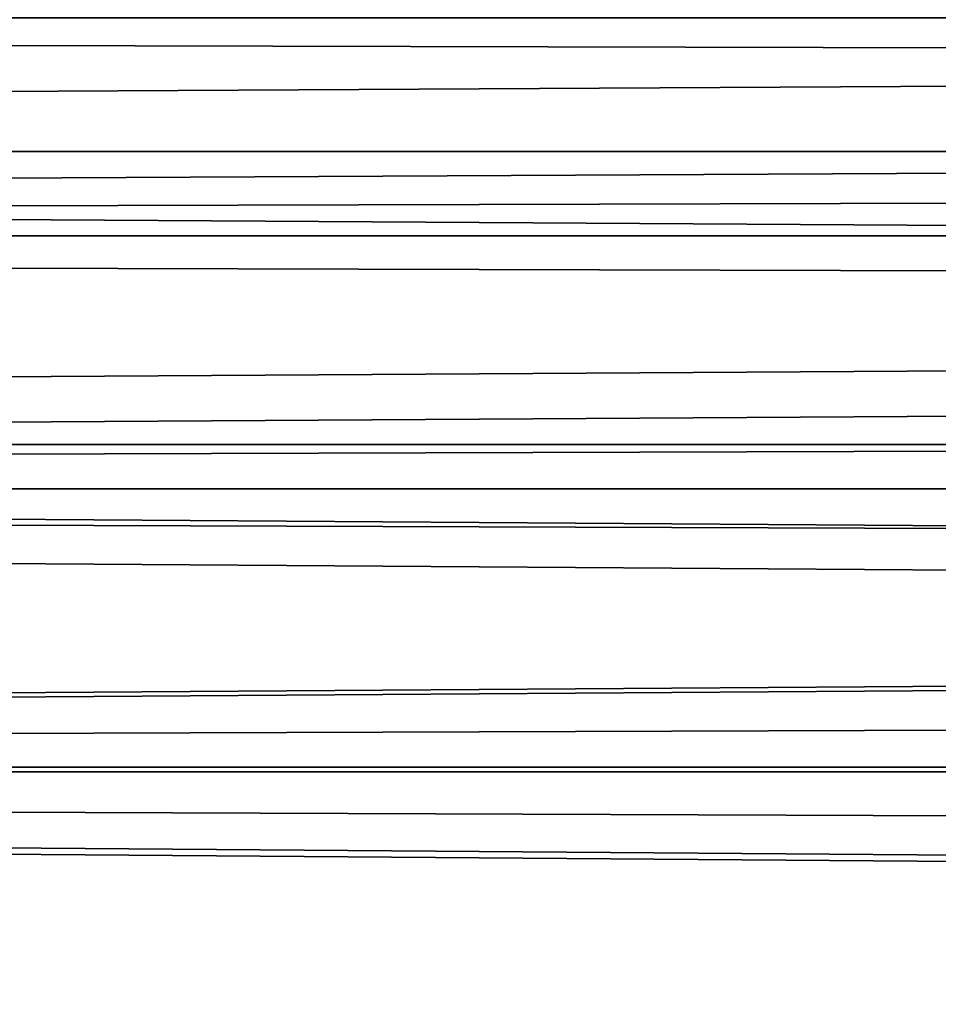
# Model space of a CAD drawing. Header units: metres. Extents: x -150 to 310, y -128 to 84.
# Tile 84 of 256: x -68.44 to -63.41, y 12.78 to 18.17. Entities that reach past the tile are written whole.
import ezdxf

# ---------------------------------------------------------------- set-up
doc = ezdxf.new("R2010")
doc.units = ezdxf.units.M
doc.layers.add('solid_26009703_SW0001', color=7, linetype='CONTINUOUS')
doc.layers.add('solid_26009703_SW0001_01', color=7, linetype='CONTINUOUS')

msp = doc.modelspace()

# ---------------------------------------------------------------- linework, layer by layer
at = {"layer": 'solid_26009703_SW0001'}
for points in [[(127.5, 18.87756, 13.139169), (-127.5, 18.87756, 13.139169), (-127.5, 17.451437, 14.981567)], [(127.5, 17.451437, 14.981567), (127.5, 18.87756, 13.139169), (-127.5, 17.451437, 14.981567)], [(97.199997, 18.186533, -10.5), (-128, 18.185108, -10.501361), (-128, 16.990728, -12.341079)], [(97.199997, 17.612082, -11.43742), (97.199997, 18.186533, -10.5), (-128, 16.990728, -12.341079)], [(97.199997, 18.186533, 10.5), (97.199997, 17.612082, 11.43742), (-128, 18.185108, 10.501361)], [(97.199997, 17.612082, 11.43742), (-128, 16.990728, 12.341079), (-128, 18.185108, 10.501361)], [(97.199997, 16.989357, -12.343491), (97.199997, 17.612082, -11.43742), (-128, 16.990728, -12.341079)], [(97.199997, 17.612082, 11.43742), (97.199997, 16.989357, 12.343491), (-128, 16.990728, 12.341079)], [(127.5, 17.451437, 14.981567), (-127.5, 17.451437, 14.981567), (-127.5, 15.846239, 16.670235)], [(127.5, 15.846239, 16.670235), (127.5, 17.451437, 14.981567), (-127.5, 15.846239, 16.670235)], [(97.199997, 16.989357, -12.343491), (-128, 16.990728, -12.341079), (-128, 15.604132, -14.053188)], [(97.199997, 16.320065, 13.215728), (-128, 15.604132, 14.053188), (-128, 16.990728, 12.341079)], [(97.199997, 16.989357, 12.343491), (97.199997, 16.320065, 13.215728), (-128, 16.990728, 12.341079)], [(97.199997, 16.320065, -13.215728), (97.199997, 16.989357, -12.343491), (-128, 15.604132, -14.053188)], [(97.199997, 15.606041, -14.051743), (97.199997, 16.320065, -13.215728), (-128, 15.604132, -14.053188)], [(97.199997, 16.320065, 13.215728), (97.199997, 15.606041, 14.051743), (-128, 15.604132, 14.053188)], [(127.5, 15.846239, 16.670235), (-127.5, 15.846239, 16.670235), (-127.5, 14.078438, 18.187841)], [(127.5, 14.078438, 18.187841), (127.5, 15.846239, 16.670235), (-127.5, 14.078438, 18.187841)], [(97.199997, 15.606041, -14.051743), (-128, 15.604132, -14.053188), (-128, 14.053188, -15.604132)], [(97.199997, 14.849242, -14.849242), (97.199997, 15.606041, -14.051743), (-128, 14.053188, -15.604132)], [(97.199997, 15.606041, 14.051743), (97.199997, 14.849242, 14.849242), (-128, 15.604132, 14.053188)], [(97.199997, 14.051743, 15.606041), (-128, 14.053188, 15.604132), (-128, 15.604132, 14.053188)], [(97.199997, 14.849242, 14.849242), (97.199997, 14.051743, 15.606041), (-128, 15.604132, 14.053188)], [(97.199997, 14.051743, -15.606041), (97.199997, 14.849242, -14.849242), (-128, 14.053188, -15.604132)], [(97.199997, 13.215728, -16.320065), (-128, 14.053188, -15.604132), (-128, 12.341079, -16.990728)], [(97.199997, 13.215728, -16.320065), (97.199997, 14.051743, -15.606041), (-128, 14.053188, -15.604132)], [(97.199997, 12.343491, 16.989357), (-128, 12.341079, 16.990728), (-128, 14.053188, 15.604132)], [(97.199997, 13.215728, 16.320065), (97.199997, 12.343491, 16.989357), (-128, 14.053188, 15.604132)], [(97.199997, 14.051743, 15.606041), (97.199997, 13.215728, 16.320065), (-128, 14.053188, 15.604132)], [(127.5, 14.078438, 18.187841), (-127.5, 14.078438, 18.187841), (-127.5, 12.166172, 19.518818)], [(127.5, 12.166172, 19.518818), (127.5, 14.078438, 18.187841), (-127.5, 12.166172, 19.518818)], [(97.199997, 12.343491, -16.989357), (97.199997, 13.215728, -16.320065), (-128, 12.341079, -16.990728)]]:
    msp.add_3dface(points, dxfattribs=at)
at = {"layer": 'solid_26009703_SW0001_01'}
for points in [[(-127.5, 18.87756, -13.139169), (127.5, 18.87756, -13.139169), (127.5, 17.451437, -14.981567)], [(-127.5, 17.451437, -14.981567), (-127.5, 18.87756, -13.139169), (127.5, 17.451437, -14.981567)], [(-127.5, 17.451437, -14.981567), (127.5, 17.451437, -14.981567), (127.5, 15.846239, -16.670235)], [(-127.5, 15.846239, -16.670235), (-127.5, 17.451437, -14.981567), (127.5, 15.846239, -16.670235)], [(-127.5, 15.846239, -16.670235), (127.5, 15.846239, -16.670235), (127.5, 14.078438, -18.187841)], [(-127.5, 14.078438, -18.187841), (-127.5, 15.846239, -16.670235), (127.5, 14.078438, -18.187841)], [(-127.5, 14.078438, -18.187841), (127.5, 14.078438, -18.187841), (127.5, 12.166172, -19.518818)], [(-127.5, 12.166172, -19.518818), (-127.5, 14.078438, -18.187841), (127.5, 12.166172, -19.518818)]]:
    msp.add_3dface(points, dxfattribs=at)

doc.saveas('drawing.dxf')
